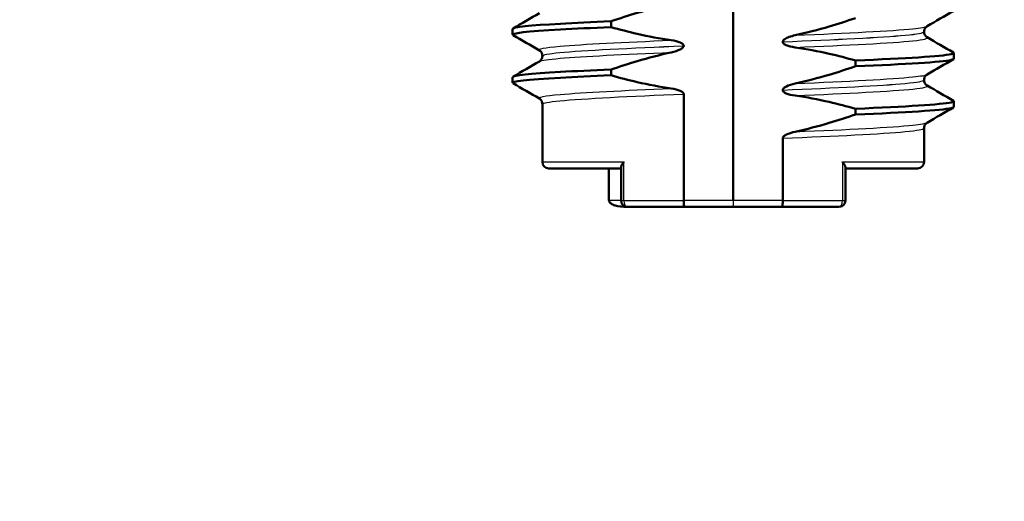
# Model space of a CAD drawing. Header units: millimetres. Extents: x 100 to 2000, y 93 to 2870.
# Tile 5 of 37: x 449 to 479, y 1642 to 1657. Entities that reach past the tile are written whole.
import ezdxf

# ---------------------------------------------------------------- set-up
doc = ezdxf.new("R2010")
doc.units = ezdxf.units.MM
doc.header["$LTSCALE"] = 10
for name, color, linetype, lineweight in [('Dimensions(ISO)', 7, 'Continuous', 25), ('Visible Edges(ISO)', 7, 'Continuous', 50), ('Visible Tangent Edges(ISO)', 7, 'Continuous', 25)]:
    doc.layers.add(name, color=color, linetype=linetype, lineweight=lineweight)
doc.styles.add('Text_3.5mm', font='arial.ttf', dxfattribs={"width": 0.9})
doc.dimstyles.new('KS-STANDARD', dxfattribs={"dimscale": 10, "dimtxt": 3.5, "dimasz": 2.5, "dimexe": 3.175, "dimexo": 0, "dimgap": 0.8, "dimtad": 1, "dimdec": 1, "dimrnd": 1e-08, "dimtxsty": 'Text_3.5mm', "dimcen": 0.09, "dimdle": 10, "dimclrd": 7, "dimclre": 7, "dimclrt": 7, "dimadec": 0, "dimazin": 2, "dimtfac": 0.714286, "dimtdec": 4, "dimtmove": 0, "dimatfit": 3, "dimfxl": 0, "dimtolj": 1, "dimlwd": 25, "dimlwe": 25, "dimarcsym": 0})

# ---------------------------------------------------------------- blocks, each defined once
blk = doc.blocks.new('*D11')
at = {"layer": 'Defpoints', "color": 0, "linetype": 'Continuous'}
for p in [(651.425, 2048.969), (399.025, 1756.687), (651.425, 1553.098)]:
    blk.add_point(p, dxfattribs=at)
at = {"layer": 'Dimensions(ISO)', "color": 7, "linetype": 'Continuous', "lineweight": 25}
for p, q in [((399.025, 1756.687), (399.025, 2080.719)), ((651.425, 1553.098), (651.425, 2080.719)), ((424.025, 2048.969), (626.425, 2048.969))]:
    blk.add_line(p, q, dxfattribs=at)
at = {"layer": 'Dimensions(ISO)', "color": 7, "linetype": 'Continuous'}
for points in [[(424.025, 2053.136), (424.025, 2044.802), (399.025, 2048.969)], [(626.425, 2053.136), (626.425, 2044.802), (651.425, 2048.969)]]:
    blk.add_solid(points, dxfattribs=at)
at = {"layer": 'Dimensions(ISO)', "color": 7, "linetype": 'Continuous', "lineweight": 25, "insert": (490.32, 2074.839), "char_height": 35, "attachment_point": 4, "style": 'Text_3.5mm'}
blk.add_mtext('\\A1;252', dxfattribs=at)

msp = doc.modelspace()

# ---------------------------------------------------------------- linework, layer by layer
at = {"layer": 'Visible Edges(ISO)'}
for p, q in [((471.025, 1651.687), (471.025, 1666.687)), ((467.223, 1657.085), (467.223, 1657.265)), ((464.159, 1656.85), (464.159, 1657.03)), ((476.965, 1656.941), (476.965, 1656.94)), ((472.567, 1656.628), (472.567, 1656.627)), ((469.484, 1656.502), (469.484, 1656.503)), ((477.891, 1656.1), (477.891, 1656.28)), ((465.085, 1656.19), (465.085, 1656.189)), ((474.828, 1656.045), (474.828, 1655.865)), ((467.223, 1655.584), (467.223, 1655.764)), ((464.159, 1655.349), (464.159, 1655.529)), ((476.965, 1655.44), (476.965, 1655.439)), ((469.484, 1651.687), (469.484, 1655.002)), ((472.567, 1655.127), (472.567, 1655.126)), ((465.085, 1654.689), (465.085, 1652.887)), ((477.891, 1654.599), (477.891, 1654.779)), ((474.828, 1654.544), (474.828, 1654.364)), ((476.965, 1653.939), (476.965, 1652.887)), ((472.567, 1651.687), (472.567, 1653.626)), ((465.285, 1652.687), (467.535, 1652.687)), ((467.158, 1652.687), (467.158, 1651.687)), ((467.535, 1652.725), (467.535, 1651.687)), ((474.515, 1652.725), (474.515, 1651.687)), ((474.515, 1652.687), (476.765, 1652.687)), ((469.512, 1651.487), (467.735, 1651.487)), ((469.512, 1651.487), (471.025, 1651.487)), ((471.025, 1651.487), (472.539, 1651.487)), ((474.315, 1651.487), (472.539, 1651.487))]:
    msp.add_line(p, q, dxfattribs=at)
for centre, start, end in [((465.285, 1652.887), 180, 270), ((476.765, 1652.887), 270, 0), ((467.735, 1651.687), 180, 270), ((474.315, 1651.687), 270, 0)]:
    msp.add_arc(centre, 0.2, start, end, dxfattribs=at)
for points, knots in [([(467.223, 1657.265), (467.492, 1657.358), (467.764, 1657.446), (468.387, 1657.63), (468.741, 1657.723), (469.098, 1657.8)], [-0.1951068, -0.1951068, -0.1951068, -0.1951068, -0.109617, -0.109617, 0, 0, 0, 0]), ([(464.162, 1657.03), (464.169, 1657.084), (464.693, 1657.137), (465.648, 1657.191), (466.093, 1657.216), (466.627, 1657.241), (467.223, 1657.265)], [18.8495559, 18.8495559, 18.8495559, 18.8495559, 19.5205564, 19.5205564, 19.5205564, 19.8333896, 19.8333896, 19.8333896, 19.8333896]), ([(474.828, 1657.366), (474.559, 1657.273), (474.287, 1657.185), (473.664, 1657.001), (473.31, 1656.908), (472.953, 1656.831)], [-0.1951068, -0.1951068, -0.1951068, -0.1951068, -0.109617, -0.109617, 0, 0, 0, 0]), ([(464.173, 1656.836), (464.079, 1656.894), (464.607, 1656.952), (465.648, 1657.011), (466.093, 1657.035), (466.627, 1657.06), (467.223, 1657.085)], [18.789365, 18.789365, 18.789365, 18.789365, 19.520556, 19.520556, 19.520556, 19.83339, 19.83339, 19.83339, 19.83339]), ([(469.098, 1656.676), (468.741, 1656.727), (468.388, 1656.794), (467.764, 1656.937), (467.492, 1657.008), (467.223, 1657.085)], [-0.1920259, -0.1920259, -0.1920259, -0.1920259, -0.0840256, -0.0840256, 0, 0, 0, 0]), ([(477.06, 1657.112), (477.053, 1657.108), (477.042, 1657.102), (477.017, 1657.078), (477.005, 1657.065), (476.98, 1657.022), (476.968, 1656.988), (476.965, 1656.949), (476.965, 1656.945), (476.965, 1656.941)], [0, 0, 0, 0, 0.01675146, 0.01675146, 0.02873921, 0.02873921, 0.0449543, 0.0449543, 0.04675997, 0.04675997, 0.04675997, 0.04675997]), ([(476.965, 1656.94), (476.965, 1656.906), (476.975, 1656.872), (477, 1656.822), (477.014, 1656.805), (477.04, 1656.781), (477.05, 1656.774), (477.058, 1656.769), (477.059, 1656.769), (477.06, 1656.768)], [0, 0, 0, 0, 0.01563679, 0.01563679, 0.02960477, 0.02960477, 0.04518607, 0.04518607, 0.04675566, 0.04675566, 0.04675566, 0.04675566]), ([(469.484, 1656.503), (469.484, 1656.508), (469.483, 1656.512), (469.481, 1656.522), (469.479, 1656.527), (469.471, 1656.541), (469.463, 1656.55), (469.432, 1656.579), (469.4, 1656.595), (469.302, 1656.637), (469.205, 1656.661), (469.098, 1656.676)], [-0.05473825, -0.05473825, -0.05473825, -0.05473825, -0.05269081, -0.05269081, -0.05054514, -0.05054514, -0.04561181, -0.04561181, -0.03251755, -0.03251755, 0, 0, 0, 0]), ([(472.953, 1656.831), (472.891, 1656.818), (472.827, 1656.8), (472.712, 1656.759), (472.664, 1656.736), (472.614, 1656.702), (472.598, 1656.689), (472.58, 1656.667), (472.574, 1656.659), (472.568, 1656.643), (472.567, 1656.636), (472.567, 1656.628)], [-0.03714578, -0.03714578, -0.03714578, -0.03714578, -0.02352479, -0.02352479, -0.01076423, -0.01076423, -0.00516478, -0.00516478, -0.00220521, -0.00220521, 0, 0, 0, 0]), ([(472.567, 1656.627), (472.567, 1656.623), (472.567, 1656.618), (472.57, 1656.608), (472.572, 1656.604), (472.579, 1656.589), (472.587, 1656.58), (472.618, 1656.552), (472.65, 1656.535), (472.748, 1656.493), (472.845, 1656.469), (472.953, 1656.454)], [-0.05473825, -0.05473825, -0.05473825, -0.05473825, -0.05269081, -0.05269081, -0.05054514, -0.05054514, -0.04561181, -0.04561181, -0.03251755, -0.03251755, 0, 0, 0, 0]), ([(465.085, 1656.19), (465.085, 1656.225), (465.076, 1656.259), (465.051, 1656.308), (465.036, 1656.325), (465.011, 1656.349), (465, 1656.356), (464.992, 1656.361), (464.992, 1656.362), (464.991, 1656.362)], [0, 0, 0, 0, 0.01563679, 0.01563679, 0.02960477, 0.02960477, 0.04518607, 0.04518607, 0.04675566, 0.04675566, 0.04675566, 0.04675566]), ([(467.223, 1655.764), (467.492, 1655.857), (467.764, 1655.945), (468.387, 1656.129), (468.741, 1656.222), (469.098, 1656.299)], [-0.1951068, -0.1951068, -0.1951068, -0.1951068, -0.109617, -0.109617, 0, 0, 0, 0]), ([(469.098, 1656.299), (469.204, 1656.322), (469.3, 1656.353), (469.396, 1656.401), (469.425, 1656.418), (469.457, 1656.446), (469.467, 1656.457), (469.477, 1656.473), (469.48, 1656.479), (469.482, 1656.488), (469.483, 1656.491), (469.484, 1656.495), (469.484, 1656.496), (469.484, 1656.498), (469.484, 1656.499), (469.484, 1656.5), (469.484, 1656.501), (469.484, 1656.501), (469.484, 1656.502), (469.484, 1656.502)], [-0.03978694, -0.03978694, -0.03978694, -0.03978694, -0.01651478, -0.01651478, -0.0075637, -0.0075637, -0.00358267, -0.00358267, -0.00171374, -0.00171374, -0.00084489, -0.00084489, -0.00042059, -0.00042059, -0.00020999, -0.00020999, -0.00010493, -0.00010493, 0, 0, 0, 0]), ([(472.953, 1656.454), (473.31, 1656.404), (473.663, 1656.336), (474.287, 1656.193), (474.559, 1656.122), (474.828, 1656.045)], [-0.1920259, -0.1920259, -0.1920259, -0.1920259, -0.0840256, -0.0840256, 0, 0, 0, 0]), ([(474.828, 1656.045), (476.403, 1656.111), (477.51, 1656.177), (477.807, 1656.242), (477.885, 1656.26), (477.906, 1656.277), (477.874, 1656.294)], [14.72413, 14.72413, 14.72413, 14.72413, 15.550675, 15.550675, 15.550675, 15.768154, 15.768154, 15.768154, 15.768154]), ([(464.991, 1656.018), (464.998, 1656.022), (465.009, 1656.029), (465.034, 1656.052), (465.045, 1656.066), (465.071, 1656.108), (465.083, 1656.142), (465.085, 1656.181), (465.085, 1656.185), (465.085, 1656.189)], [0, 0, 0, 0, 0.01675146, 0.01675146, 0.02873921, 0.02873921, 0.0449543, 0.0449543, 0.04675997, 0.04675997, 0.04675997, 0.04675997]), ([(474.828, 1655.865), (476.403, 1655.931), (477.51, 1655.996), (477.807, 1656.062), (477.863, 1656.075), (477.89, 1656.087), (477.888, 1656.1)], [14.7241296, 14.7241296, 14.7241296, 14.7241296, 15.5506753, 15.5506753, 15.5506753, 15.7079633, 15.7079633, 15.7079633, 15.7079633]), ([(464.162, 1655.529), (464.169, 1655.583), (464.693, 1655.636), (465.648, 1655.69), (466.093, 1655.715), (466.627, 1655.74), (467.223, 1655.764)], [12.5663706, 12.5663706, 12.5663706, 12.5663706, 13.2373711, 13.2373711, 13.2373711, 13.5502043, 13.5502043, 13.5502043, 13.5502043]), ([(474.828, 1655.865), (474.559, 1655.772), (474.287, 1655.684), (473.664, 1655.5), (473.31, 1655.407), (472.953, 1655.33)], [-0.1951068, -0.1951068, -0.1951068, -0.1951068, -0.109617, -0.109617, 0, 0, 0, 0]), ([(477.06, 1655.611), (477.053, 1655.607), (477.042, 1655.601), (477.017, 1655.577), (477.005, 1655.564), (476.98, 1655.521), (476.968, 1655.487), (476.965, 1655.448), (476.965, 1655.444), (476.965, 1655.44)], [0, 0, 0, 0, 0.01675146, 0.01675146, 0.02873921, 0.02873921, 0.0449543, 0.0449543, 0.04675997, 0.04675997, 0.04675997, 0.04675997]), ([(464.173, 1655.335), (464.079, 1655.393), (464.607, 1655.451), (465.648, 1655.51), (466.093, 1655.534), (466.627, 1655.559), (467.223, 1655.584)], [12.506179, 12.506179, 12.506179, 12.506179, 13.237371, 13.237371, 13.237371, 13.550204, 13.550204, 13.550204, 13.550204]), ([(469.098, 1655.175), (468.741, 1655.226), (468.388, 1655.293), (467.764, 1655.436), (467.492, 1655.507), (467.223, 1655.584)], [-0.1920259, -0.1920259, -0.1920259, -0.1920259, -0.0840256, -0.0840256, 0, 0, 0, 0]), ([(472.953, 1655.33), (472.847, 1655.307), (472.751, 1655.276), (472.655, 1655.228), (472.626, 1655.211), (472.593, 1655.183), (472.584, 1655.173), (472.574, 1655.156), (472.571, 1655.15), (472.568, 1655.141), (472.568, 1655.139), (472.567, 1655.134), (472.567, 1655.133), (472.567, 1655.131), (472.567, 1655.13), (472.567, 1655.129), (472.567, 1655.129), (472.567, 1655.128), (472.567, 1655.128), (472.567, 1655.127)], [-0.03978694, -0.03978694, -0.03978694, -0.03978694, -0.01651479, -0.01651479, -0.0075637, -0.0075637, -0.00358267, -0.00358267, -0.00171374, -0.00171374, -0.00084489, -0.00084489, -0.00042059, -0.00042059, -0.00020999, -0.00020999, -0.00010493, -0.00010493, 0, 0, 0, 0]), ([(476.965, 1655.439), (476.965, 1655.405), (476.975, 1655.371), (477, 1655.321), (477.014, 1655.304), (477.04, 1655.28), (477.05, 1655.273), (477.058, 1655.268), (477.059, 1655.268), (477.06, 1655.267)], [0, 0, 0, 0, 0.01563679, 0.01563679, 0.02960477, 0.02960477, 0.04518607, 0.04518607, 0.04675566, 0.04675566, 0.04675566, 0.04675566]), ([(469.484, 1655.002), (469.484, 1655.007), (469.483, 1655.011), (469.481, 1655.021), (469.479, 1655.026), (469.471, 1655.04), (469.463, 1655.049), (469.432, 1655.078), (469.4, 1655.094), (469.302, 1655.136), (469.205, 1655.16), (469.098, 1655.175)], [-0.05473825, -0.05473825, -0.05473825, -0.05473825, -0.05269081, -0.05269081, -0.05054514, -0.05054514, -0.04561181, -0.04561181, -0.03251755, -0.03251755, 0, 0, 0, 0]), ([(472.567, 1655.126), (472.567, 1655.122), (472.567, 1655.117), (472.57, 1655.107), (472.572, 1655.103), (472.579, 1655.088), (472.587, 1655.079), (472.618, 1655.051), (472.65, 1655.034), (472.748, 1654.992), (472.845, 1654.968), (472.953, 1654.953)], [-0.05473825, -0.05473825, -0.05473825, -0.05473825, -0.05269081, -0.05269081, -0.05054514, -0.05054514, -0.04561181, -0.04561181, -0.03251755, -0.03251755, 0, 0, 0, 0]), ([(465.085, 1654.689), (465.085, 1654.724), (465.076, 1654.758), (465.051, 1654.807), (465.036, 1654.824), (465.011, 1654.848), (465, 1654.855), (464.992, 1654.86), (464.992, 1654.861), (464.991, 1654.861)], [0, 0, 0, 0, 0.01563679, 0.01563679, 0.02960477, 0.02960477, 0.04518607, 0.04518607, 0.04675566, 0.04675566, 0.04675566, 0.04675566]), ([(472.953, 1654.953), (473.31, 1654.903), (473.663, 1654.835), (474.287, 1654.692), (474.559, 1654.621), (474.828, 1654.544)], [-0.1920259, -0.1920259, -0.1920259, -0.1920259, -0.0840256, -0.0840256, 0, 0, 0, 0]), ([(474.828, 1654.544), (476.403, 1654.61), (477.51, 1654.676), (477.807, 1654.741), (477.885, 1654.759), (477.906, 1654.776), (477.874, 1654.793)], [8.440944, 8.440944, 8.440944, 8.440944, 9.26749, 9.26749, 9.26749, 9.484969, 9.484969, 9.484969, 9.484969]), ([(474.828, 1654.364), (476.403, 1654.43), (477.51, 1654.495), (477.807, 1654.561), (477.863, 1654.574), (477.89, 1654.586), (477.888, 1654.599)], [8.4409443, 8.4409443, 8.4409443, 8.4409443, 9.26749, 9.26749, 9.26749, 9.424778, 9.424778, 9.424778, 9.424778]), ([(474.828, 1654.364), (474.559, 1654.271), (474.287, 1654.183), (473.664, 1653.999), (473.31, 1653.906), (472.953, 1653.829)], [-0.1951068, -0.1951068, -0.1951068, -0.1951068, -0.109617, -0.109617, 0, 0, 0, 0]), ([(477.06, 1654.11), (477.053, 1654.106), (477.042, 1654.1), (477.017, 1654.076), (477.005, 1654.063), (476.98, 1654.02), (476.968, 1653.986), (476.965, 1653.947), (476.965, 1653.943), (476.965, 1653.939)], [0, 0, 0, 0, 0.01675146, 0.01675146, 0.02873921, 0.02873921, 0.0449543, 0.0449543, 0.04675997, 0.04675997, 0.04675997, 0.04675997]), ([(472.953, 1653.829), (472.847, 1653.806), (472.751, 1653.775), (472.655, 1653.727), (472.626, 1653.71), (472.593, 1653.682), (472.584, 1653.672), (472.574, 1653.655), (472.571, 1653.649), (472.568, 1653.64), (472.568, 1653.638), (472.567, 1653.633), (472.567, 1653.632), (472.567, 1653.63), (472.567, 1653.629), (472.567, 1653.628), (472.567, 1653.628), (472.567, 1653.627), (472.567, 1653.627), (472.567, 1653.626)], [-0.03978694, -0.03978694, -0.03978694, -0.03978694, -0.01651478, -0.01651478, -0.0075637, -0.0075637, -0.00358267, -0.00358267, -0.00171374, -0.00171374, -0.00084489, -0.00084489, -0.00042059, -0.00042059, -0.00020999, -0.00020999, -0.00010493, -0.00010493, 0, 0, 0, 0]), ([(467.535, 1652.725), (467.535, 1652.737), (467.538, 1652.751), (467.55, 1652.784), (467.561, 1652.803), (467.586, 1652.844), (467.601, 1652.865), (467.619, 1652.886), (467.62, 1652.887), (467.62, 1652.887)], [-0.0249608, -0.0249608, -0.0249608, -0.0249608, -0.0176704, -0.0176704, -0.00896191, -0.00896191, 0, 0, 0.00025135, 0.00025135, 0.00025135, 0.00025135]), ([(474.43, 1652.887), (474.43, 1652.887), (474.431, 1652.886), (474.448, 1652.865), (474.464, 1652.844), (474.489, 1652.803), (474.499, 1652.784), (474.512, 1652.751), (474.515, 1652.737), (474.515, 1652.725)], [-0.09009888, -0.09009888, -0.09009888, -0.09009888, -0.08979092, -0.08979092, -0.0788105, -0.0788105, -0.06814059, -0.06814059, -0.05920232, -0.05920232, -0.05920232, -0.05920232]), ([(467.735, 1651.487), (467.733, 1651.487), (467.731, 1651.487), (467.583, 1651.488), (467.451, 1651.505), (467.298, 1651.551), (467.257, 1651.57), (467.209, 1651.601), (467.193, 1651.614), (467.173, 1651.639), (467.167, 1651.649), (467.159, 1651.669), (467.158, 1651.678), (467.158, 1651.687)], [-0.00065279, -0.00065279, -0.00065279, -0.00065279, 0, 0, 0.04589539, 0.04589539, 0.06927522, 0.06927522, 0.08143928, 0.08143928, 0.08852119, 0.08852119, 0.0941345, 0.0941345, 0.0941345, 0.0941345]), ([(469.512, 1651.487), (469.511, 1651.487), (469.511, 1651.487), (469.508, 1651.488), (469.504, 1651.493), (469.497, 1651.514), (469.494, 1651.529), (469.489, 1651.566), (469.487, 1651.588), (469.485, 1651.636), (469.484, 1651.662), (469.484, 1651.687)], [-0.00020339, -0.00020339, -0.00020339, -0.00020339, 0, 0, 0.00804673, 0.00804673, 0.01590152, 0.01590152, 0.02369086, 0.02369086, 0.03144759, 0.03144759, 0.03144759, 0.03144759]), ([(472.539, 1651.487), (472.539, 1651.487), (472.539, 1651.487), (472.543, 1651.488), (472.547, 1651.493), (472.553, 1651.514), (472.556, 1651.529), (472.561, 1651.566), (472.563, 1651.588), (472.566, 1651.636), (472.567, 1651.662), (472.567, 1651.687)], [-0.03163997, -0.03163997, -0.03163997, -0.03163997, -0.03143665, -0.03143665, -0.02339272, -0.02339272, -0.01554066, -0.01554066, -0.00775403, -0.00775403, 0, 0, 0, 0])]:
    msp.add_open_spline(points, degree=3, knots=knots, dxfattribs=at)
for points in [[(464.172, 1657.045), (464.445, 1657.203), (464.718, 1657.361), (464.991, 1657.519)], [(477.879, 1657.586), (477.606, 1657.428), (477.333, 1657.27), (477.06, 1657.112)], [(464.991, 1656.362), (464.718, 1656.52), (464.445, 1656.678), (464.172, 1656.836)], [(477.06, 1656.768), (477.333, 1656.61), (477.606, 1656.452), (477.879, 1656.294)], [(464.172, 1655.544), (464.445, 1655.702), (464.718, 1655.86), (464.991, 1656.018)], [(477.879, 1656.085), (477.606, 1655.927), (477.333, 1655.769), (477.06, 1655.611)], [(464.991, 1654.861), (464.718, 1655.019), (464.445, 1655.177), (464.172, 1655.335)], [(477.06, 1655.267), (477.333, 1655.109), (477.606, 1654.951), (477.879, 1654.793)], [(477.879, 1654.584), (477.606, 1654.426), (477.333, 1654.268), (477.06, 1654.11)]]:
    msp.add_open_spline(points, degree=3, dxfattribs=at)
at = {"layer": 'Visible Tangent Edges(ISO)'}
for p, q in [((465.085, 1652.887), (467.62, 1652.887)), ((467.62, 1651.687), (467.62, 1652.887)), ((474.43, 1652.887), (474.43, 1651.687)), ((474.43, 1652.887), (476.965, 1652.887)), ((467.535, 1651.687), (467.158, 1651.687)), ((467.535, 1651.687), (467.62, 1651.687)), ((467.62, 1651.687), (469.484, 1651.687)), ((471.025, 1651.687), (469.484, 1651.687)), ((472.567, 1651.687), (471.025, 1651.687)), ((472.567, 1651.687), (474.43, 1651.687)), ((474.43, 1651.687), (474.515, 1651.687))]:
    msp.add_line(p, q, dxfattribs=at)
for centre, ratio, start_param, end_param in [((467.735, 1651.687), 0.573258, 4.712389, 6.283185), ((474.315, 1651.687), 0.57309, 0, 1.570796)]:
    msp.add_ellipse(centre, major_axis=(0, -0.2), ratio=ratio, start_param=start_param, end_param=end_param, dxfattribs=at)
for points, knots in [([(472.567, 1656.628), (474.213, 1656.697), (475.644, 1656.765), (476.381, 1656.834), (476.764, 1656.87), (476.956, 1656.905), (476.956, 1656.941)], [20.682834, 20.682834, 20.682834, 20.682834, 21.543896, 21.543896, 21.543896, 21.991149, 21.991149, 21.991149, 21.991149]), ([(472.567, 1656.627), (474.213, 1656.696), (475.644, 1656.764), (476.381, 1656.833), (476.764, 1656.869), (476.956, 1656.904), (476.956, 1656.94)], [14.399649, 14.399649, 14.399649, 14.399649, 15.260711, 15.260711, 15.260711, 15.707963, 15.707963, 15.707963, 15.707963]), ([(472.953, 1656.831), (474.589, 1656.899), (475.963, 1656.967), (476.619, 1657.036), (476.866, 1657.061), (477.01, 1657.087), (477.052, 1657.112)], [20.744671, 20.744671, 20.744671, 20.744671, 21.60099, 21.60099, 21.60099, 21.922846, 21.922846, 21.922846, 21.922846]), ([(464.999, 1656.362), (464.928, 1656.405), (465.143, 1656.448), (465.639, 1656.491), (466.349, 1656.553), (467.618, 1656.614), (469.098, 1656.676)], [18.781253, 18.781253, 18.781253, 18.781253, 19.321851, 19.321851, 19.321851, 20.096033, 20.096033, 20.096033, 20.096033]), ([(472.953, 1656.454), (474.589, 1656.522), (475.963, 1656.591), (476.619, 1656.659), (476.971, 1656.695), (477.114, 1656.732), (477.051, 1656.768)], [14.461486, 14.461486, 14.461486, 14.461486, 15.317805, 15.317805, 15.317805, 15.776266, 15.776266, 15.776266, 15.776266]), ([(465, 1656.018), (465.054, 1656.05), (465.268, 1656.082), (465.639, 1656.114), (466.349, 1656.176), (467.618, 1656.238), (469.098, 1656.299)], [12.634673, 12.634673, 12.634673, 12.634673, 13.038666, 13.038666, 13.038666, 13.812848, 13.812848, 13.812848, 13.812848]), ([(465.094, 1656.19), (465.094, 1656.225), (465.272, 1656.259), (465.627, 1656.293), (466.353, 1656.363), (467.806, 1656.433), (469.484, 1656.503)], [18.849556, 18.849556, 18.849556, 18.849556, 19.280087, 19.280087, 19.280087, 20.157871, 20.157871, 20.157871, 20.157871]), ([(465.094, 1656.189), (465.094, 1656.224), (465.272, 1656.258), (465.627, 1656.292), (466.353, 1656.362), (467.806, 1656.432), (469.484, 1656.502)], [12.566371, 12.566371, 12.566371, 12.566371, 12.996902, 12.996902, 12.996902, 13.874685, 13.874685, 13.874685, 13.874685]), ([(472.953, 1655.33), (474.589, 1655.398), (475.963, 1655.466), (476.619, 1655.535), (476.866, 1655.56), (477.01, 1655.586), (477.052, 1655.611)], [14.461486, 14.461486, 14.461486, 14.461486, 15.317805, 15.317805, 15.317805, 15.639661, 15.639661, 15.639661, 15.639661]), ([(472.567, 1655.127), (474.213, 1655.196), (475.644, 1655.264), (476.381, 1655.333), (476.764, 1655.369), (476.956, 1655.404), (476.956, 1655.44)], [14.399649, 14.399649, 14.399649, 14.399649, 15.260711, 15.260711, 15.260711, 15.707963, 15.707963, 15.707963, 15.707963]), ([(472.567, 1655.126), (474.213, 1655.195), (475.644, 1655.263), (476.381, 1655.332), (476.764, 1655.368), (476.956, 1655.403), (476.956, 1655.439)], [8.116463, 8.116463, 8.116463, 8.116463, 8.977526, 8.977526, 8.977526, 9.424778, 9.424778, 9.424778, 9.424778]), ([(464.999, 1654.861), (464.928, 1654.904), (465.143, 1654.947), (465.639, 1654.99), (466.349, 1655.052), (467.618, 1655.113), (469.098, 1655.175)], [12.498068, 12.498068, 12.498068, 12.498068, 13.038666, 13.038666, 13.038666, 13.812848, 13.812848, 13.812848, 13.812848]), ([(465.094, 1654.689), (465.094, 1654.724), (465.272, 1654.758), (465.627, 1654.792), (466.353, 1654.862), (467.806, 1654.932), (469.484, 1655.002)], [12.566371, 12.566371, 12.566371, 12.566371, 12.996902, 12.996902, 12.996902, 13.874685, 13.874685, 13.874685, 13.874685]), ([(472.953, 1654.953), (474.589, 1655.021), (475.963, 1655.09), (476.619, 1655.158), (476.971, 1655.194), (477.114, 1655.231), (477.051, 1655.267)], [8.178301, 8.178301, 8.178301, 8.178301, 9.034619, 9.034619, 9.034619, 9.493081, 9.493081, 9.493081, 9.493081]), ([(472.953, 1653.829), (474.589, 1653.897), (475.963, 1653.965), (476.619, 1654.034), (476.866, 1654.059), (477.01, 1654.085), (477.052, 1654.11)], [8.178301, 8.178301, 8.178301, 8.178301, 9.034619, 9.034619, 9.034619, 9.356475, 9.356475, 9.356475, 9.356475]), ([(472.567, 1653.626), (474.213, 1653.695), (475.644, 1653.763), (476.381, 1653.832), (476.764, 1653.868), (476.956, 1653.903), (476.956, 1653.939)], [8.116463, 8.116463, 8.116463, 8.116463, 8.977526, 8.977526, 8.977526, 9.424778, 9.424778, 9.424778, 9.424778]), ([(471.025, 1651.687), (471.026, 1651.661), (471.026, 1651.635), (471.026, 1651.587), (471.026, 1651.564), (471.026, 1651.527), (471.026, 1651.513), (471.026, 1651.493), (471.025, 1651.487), (471.025, 1651.487)], [0, 0, 0, 0, 0.392705, 0.392705, 0.78541, 0.78541, 1.178115, 1.178115, 1.570821, 1.570821, 1.570821, 1.570821])]:
    msp.add_open_spline(points, degree=3, knots=knots, dxfattribs=at)

# ---------------------------------------------------------------- dimensions: what is measured, and where the dimension line sits
at = {"layer": 'Dimensions(ISO)', "color": 7, "linetype": 'Continuous', "lineweight": 25}
dim = msp.add_linear_dim(base=(651.425, 2048.969), p1=(399.025, 1756.687), p2=(651.425, 1553.098), angle=180, dimstyle='KS-STANDARD', override={"dimgap": 0.8, "dimdec": 0, "dimtol": 0, "dimlim": 0, "dimtp": 0, "dimtm": 0, "dimtdec": 4, "dimtofl": 0, "dimatfit": 1}, dxfattribs=at)
dim.commit()
dim.dimension.update_dxf_attribs({"geometry": '*D11', "text_midpoint": (525.225, 2048.969), "dimtype": 160})

doc.saveas('drawing.dxf')
